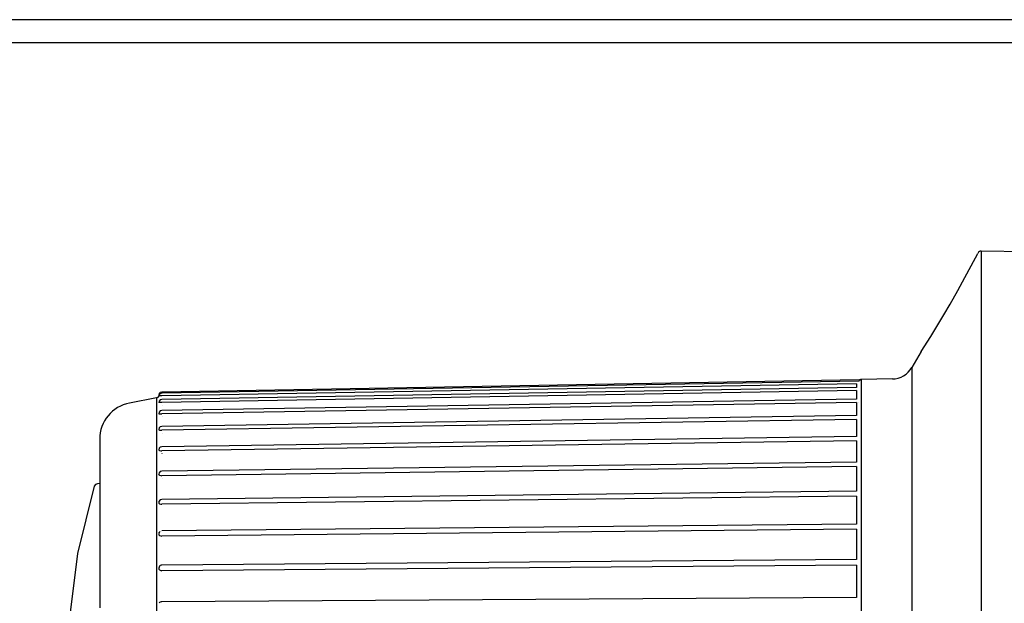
# Model space of a CAD drawing. Extents: x -940 to 22840, y -452 to 16368.
# Tile 43 of 50: x 12840 to 13054, y 9504 to 9630. Entities that reach past the tile are written whole.
import ezdxf

# ---------------------------------------------------------------- set-up
doc = ezdxf.new("R2010")
doc.units = 0
doc.header["$LTSCALE"] = 20
doc.linetypes.add('2322107', pattern=[2000, 1000, 1000])
doc.layers.get('0').update_dxf_attribs({"linetype": 'CONTINUOUS'})
for name, color, linetype in [('GRUNDFOS', 5, 'CONTINUOUS'), ('WL561---_AANVOER', 4, 'CONTINUOUS'), ('WL570---_TOEVOER', 3, 'CONTINUOUS')]:
    doc.layers.add(name, color=color, linetype=linetype)

# ---------------------------------------------------------------- blocks, each defined once
blk = doc.blocks.new('TR-L-8B$004')
at = {"color": 0, "linetype": 'CONTINUOUS'}
blk.add_line((-0.5, 69.85), (0.204297, 69.85), dxfattribs=at)
blk = doc.blocks.new('LU-1D-K-12C')
at = {"color": 0, "linetype": 'CONTINUOUS'}
blk.add_line((-0.5, -150), (0.5, -150), dxfattribs=at)

msp = doc.modelspace()

# ---------------------------------------------------------------- linework, layer by layer
at = {"layer": 'GRUNDFOS', "color": 4, "linetype": 'CONTINUOUS'}
for p, q in [((13048.31, 9579.72), (13048.24, 9579.59)), ((13049.02, 9580.12), (13049.02, 9572.49)), ((13069.37, 9579.77), (13049.02, 9580.12)), ((13049.02, 9572.49), (13049.02, 9550.77)), ((13035.96, 9558.34), (13033.95, 9554.85)), ((13033.95, 9554.85), (13033.95, 9549.14)), ((13022.48, 9552.13), (12871.14, 9549.49)), ((13029.71, 9552.35), (13022.92, 9552.23)), ((13022.92, 9552.23), (13022.92, 9551.91)), ((13022.48, 9551.86), (12871.14, 9549.23)), ((13021.93, 9551.31), (12871.14, 9548.69)), ((13021.93, 9550.47), (12871.14, 9547.9)), ((13021.93, 9549.82), (12871.14, 9547.25)), ((13021.93, 9551.31), (13021.93, 9550.47)), ((13021.93, 9550.81), (13021.93, 9550.81)), ((13021.93, 9549.82), (13021.93, 9547.97)), ((13022.92, 9551.91), (13022.92, 9550.48)), ((13022.92, 9550.48), (13022.92, 9547.95)), ((13049.02, 9550.77), (13049.02, 9518.26)), ((12869.96, 9548.25), (12864.12, 9547.12)), ((12869.96, 9548.25), (12869.96, 9543.05)), ((12870.54, 9549.16), (12870.45, 9548.84)), ((12870.54, 9548.9), (12870.45, 9548.57)), ((12870.45, 9548.84), (12870.45, 9548.69)), ((12870.79, 9549.4), (12870.54, 9549.16)), ((12870.79, 9549.14), (12870.54, 9548.9)), ((12870.79, 9547.81), (12870.54, 9547.56)), ((12871.14, 9549.49), (12870.79, 9549.4)), ((12871.14, 9549.23), (12870.79, 9549.14)), ((12871.14, 9547.9), (12870.79, 9547.81)), ((13021.93, 9547.97), (12871.14, 9545.5)), ((13022.9, 9547.96), (13022.9, 9547.96)), ((13022.9, 9547.95), (13022.9, 9547.95)), ((13022.9, 9547.95), (13022.9, 9547.95)), ((13022.9, 9547.95), (13022.9, 9547.95)), ((13022.9, 9547.95), (13022.9, 9547.95)), ((13022.9, 9547.95), (13022.9, 9547.95)), ((13022.9, 9547.95), (13022.9, 9547.95)), ((13022.9, 9547.95), (13022.9, 9547.95)), ((13022.9, 9547.95), (13022.9, 9547.95)), ((13022.9, 9547.95), (13022.9, 9547.95)), ((13022.9, 9547.95), (13022.9, 9547.95)), ((13022.9, 9547.95), (13022.9, 9547.95)), ((13022.9, 9547.95), (13022.9, 9547.95)), ((13022.9, 9547.95), (13022.9, 9547.95)), ((13022.9, 9547.95), (13022.9, 9547.95)), ((13022.92, 9547.95), (13022.92, 9546.72)), ((13033.95, 9549.14), (13033.95, 9532.9)), ((12870.54, 9547.56), (12870.45, 9547.22)), ((13021.93, 9547.22), (12871.14, 9544.74)), ((12871.19, 9546.61), (12871.19, 9546.62)), ((13021.93, 9547.22), (13021.93, 9544.41)), ((13021.93, 9546.72), (13021.93, 9546.72)), ((13021.93, 9545.78), (13021.93, 9544.41)), ((13022.41, 9547.15), (13022.41, 9547.15)), ((13022.92, 9546.72), (13022.92, 9544.34)), ((12870.54, 9545.15), (12870.45, 9544.8)), ((12870.79, 9545.4), (12870.54, 9545.15)), ((12871.14, 9545.5), (12870.79, 9545.4)), ((13021.93, 9544.41), (12871.14, 9542.06)), ((13021.93, 9543.56), (12871.14, 9541.22)), ((12871.19, 9544.11), (12871.19, 9544.11)), ((13021.93, 9543.56), (13021.93, 9539.82)), ((13022.92, 9544.34), (13022.92, 9539.72)), ((12869.96, 9543.05), (12869.96, 9528.24)), ((12870.54, 9541.71), (12870.45, 9541.36)), ((12870.79, 9541.96), (12870.54, 9541.71)), ((12871.14, 9542.06), (12870.79, 9541.96)), ((13021.93, 9543.07), (13021.93, 9543.07)), ((12857.65, 9539.27), (12857.65, 9534.75)), ((13021.93, 9539.82), (12871.14, 9537.64)), ((12871.18, 9540.6), (12871.18, 9540.6)), ((13022.92, 9539.72), (13022.92, 9534.15)), ((12870.54, 9537.3), (12870.45, 9536.95)), ((12870.79, 9537.55), (12870.54, 9537.3)), ((12871.14, 9537.64), (12870.79, 9537.55)), ((13021.93, 9538.9), (12871.14, 9536.72)), ((13021.93, 9538.9), (13021.93, 9534.31)), ((13021.93, 9538.43), (13021.93, 9538.43)), ((12871.18, 9536.12), (12871.18, 9536.13)), ((12857.65, 9534.75), (12857.65, 9521.88)), ((13021.93, 9534.31), (12871.14, 9532.32)), ((13021.93, 9533.31), (12871.14, 9531.33)), ((13021.93, 9533.31), (13021.93, 9530.33)), ((13022.92, 9534.15), (13022.92, 9531.05)), ((13033.95, 9532.9), (13033.95, 9508.59)), ((12870.45, 9531.64), (12870.44, 9531.63)), ((12870.54, 9531.98), (12870.45, 9531.64)), ((12870.45, 9531.64), (12870.45, 9531.5)), ((12870.79, 9532.22), (12870.54, 9531.98)), ((12871.14, 9532.32), (12870.79, 9532.22)), ((12871.18, 9530.77), (12871.18, 9530.77)), ((13022.92, 9531.05), (13022.92, 9527.73)), ((12856.47, 9529.08), (12852.79, 9514.41)), ((12856.72, 9529.45), (12856.47, 9529.08)), ((12857.14, 9529.6), (12856.72, 9529.45)), ((12857.65, 9529.61), (12857.14, 9529.6)), ((13021.93, 9530.33), (13021.93, 9527.96)), ((12869.96, 9528.24), (12869.96, 9506.07)), ((13021.93, 9527.96), (12871.14, 9526.16)), ((13021.93, 9526.87), (12871.14, 9525.13)), ((13021.93, 9526.87), (13021.93, 9520.82)), ((13022.92, 9527.73), (13022.92, 9520.55)), ((12870.48, 9525.63), (12870.44, 9525.59)), ((12870.54, 9525.84), (12870.45, 9525.52)), ((12870.45, 9525.52), (12870.45, 9525.38)), ((12870.79, 9526.07), (12870.54, 9525.84)), ((12870.79, 9526.07), (12870.65, 9525.96)), ((12871.14, 9526.16), (12870.79, 9526.07)), ((12857.65, 9521.88), (12857.65, 9502.63)), ((13021.93, 9520.82), (12871.14, 9519.34)), ((13022.92, 9520.55), (13022.92, 9512.73)), ((12870.52, 9518.9), (12870.44, 9518.83)), ((12870.54, 9518.98), (12870.45, 9518.68)), ((12870.45, 9518.68), (12870.45, 9518.55)), ((12870.79, 9519.2), (12870.54, 9518.98)), ((13021.93, 9519.7), (12871.14, 9518.22)), ((13021.93, 9519.7), (13021.93, 9513.1)), ((13049.02, 9518.26), (13049.02, 9479.91)), ((12852.79, 9514.41), (12850.66, 9496.96)), ((12870.54, 9511.5), (12870.45, 9511.22)), ((12870.65, 9511.71), (12870.54, 9511.5)), ((12870.58, 9511.55), (12870.54, 9511.5)), ((13021.93, 9513.1), (12871.14, 9511.91)), ((13021.93, 9511.9), (12871.14, 9510.7)), ((13021.93, 9511.9), (13021.93, 9507.2)), ((13022.92, 9512.73), (13022.92, 9507.59)), ((12870.45, 9511.22), (12870.45, 9511.11)), ((13021.93, 9507.2), (13021.93, 9504.86)), ((13022.92, 9507.59), (13022.92, 9504.4)), ((13033.95, 9508.59), (13033.95, 9479.91)), ((12869.96, 9506.07), (12869.96, 9479.91)), ((13021.93, 9504.86), (12871.14, 9503.97)), ((13022.92, 9504.4), (13022.92, 9495.68))]:
    msp.add_line(p, q, dxfattribs=at)
for points in [[(13046.82, 9576.91), (13048.24, 9579.59)], [(13035.96, 9558.34), (13038.03, 9561.57), (13039.39, 9563.76), (13040.89, 9566.26), (13042.24, 9568.58), (13043.92, 9571.55), (13045.48, 9574.41), (13046.82, 9576.91)], [(13022.48, 9552.13), (13022.71, 9552.18), (13022.81, 9552.19)], [(13022.9, 9550.49), (13022.9, 9550.48)], [(12870.16, 9548.27), (12870.28, 9548.33), (12870.37, 9548.43), (12870.43, 9548.55), (12870.45, 9548.69)], [(12871.14, 9548.69), (12870.88, 9548.68), (12870.65, 9548.65), (12870.5, 9548.62), (12870.46, 9548.59), (12870.45, 9548.57)], [(12871.14, 9547.25), (12870.57, 9547.23), (12870.46, 9547.22), (12870.45, 9547.22)], [(12870.45, 9544.8), (12870.57, 9544.77), (12871.14, 9544.74)], [(12870.45, 9541.36), (12870.46, 9541.33), (12870.57, 9541.28), (12870.65, 9541.26), (12870.88, 9541.23), (12871.14, 9541.22)], [(12870.45, 9536.95), (12870.46, 9536.91), (12870.5, 9536.87), (12870.65, 9536.79), (12870.88, 9536.74), (12871.14, 9536.72)], [(12870.45, 9531.64), (12870.46, 9531.58), (12870.5, 9531.53), (12870.65, 9531.43), (12870.88, 9531.36), (12871.14, 9531.33)], [(12870.45, 9525.52), (12870.46, 9525.45), (12870.5, 9525.37), (12870.57, 9525.31), (12870.65, 9525.25), (12870.88, 9525.16), (12871.14, 9525.13)], [(12870.65, 9525.96), (12870.63, 9525.94)], [(12870.45, 9518.68), (12870.46, 9518.59), (12870.5, 9518.5), (12870.57, 9518.42), (12870.65, 9518.35), (12870.88, 9518.26), (12871.14, 9518.22)], [(12871.14, 9511.91), (12870.97, 9511.88), (12870.8, 9511.82), (12870.65, 9511.71), (12870.54, 9511.57)], [(12870.45, 9511.22), (12870.46, 9511.12), (12870.5, 9511.02), (12870.57, 9510.93), (12870.65, 9510.86), (12870.76, 9510.79), (12870.88, 9510.74), (12871.01, 9510.71), (12871.14, 9510.7)], [(12871.14, 9503.97), (12870.97, 9503.95), (12870.8, 9503.88), (12870.65, 9503.77), (12870.54, 9503.63)]]:
    msp.add_lwpolyline(points, dxfattribs=at)
for centre, radius, start, end in [((13049, 9579.32), 0.8, 89, 150), ((13029.62, 9557.35), 5, 271, 330), ((13022.93, 9551.73), 0.5, 90.9994, 163.2746), ((12873.78, 9528.62), 20, 99.7188, 101), ((12865.65, 9539.27), 8, 101, 180)]:
    msp.add_arc(centre, radius, start, end, dxfattribs=at)

# ---------------------------------------------------------------- block references
at = {"layer": 'WL561---_AANVOER', "linetype": '2322107', "xscale": 4809.393806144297, "rotation": 180}
msp.add_blockref('TR-L-8B$004', (12040.96, 9695.19), dxfattribs=at)
at = {"layer": 'WL570---_TOEVOER', "linetype": 'CONTINUOUS', "xscale": 1005.583228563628, "rotation": 180}
msp.add_blockref('LU-1D-K-12C', (12941.52, 9480.39), dxfattribs=at)

doc.saveas('drawing.dxf')
